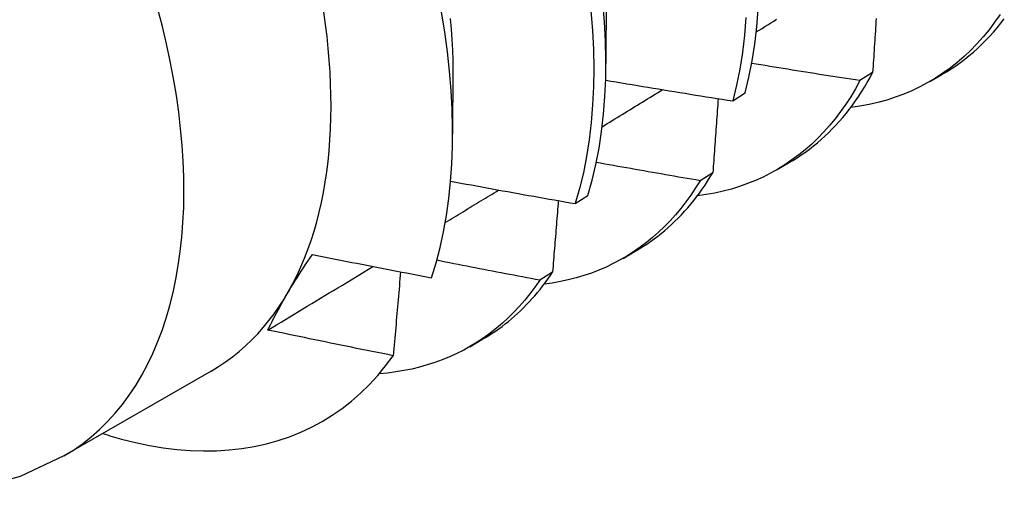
# Model space of a CAD drawing. Header units: inches. Extents: x 18 to 430, y 47 to 208.
# Tile 79 of 112: x 388.701 to 388.924, y 166.824 to 166.93. Entities that reach past the tile are written whole.
import ezdxf

# ---------------------------------------------------------------- set-up
doc = ezdxf.new("R2010")
doc.units = ezdxf.units.IN
doc.header["$MEASUREMENT"] = 0
doc.layers.add('Visible Edges(ANSI)', color=7, linetype='Continuous', lineweight=25)
doc.layers.add('Visible Tangent Edges(ANSI)', color=7, linetype='Continuous', lineweight=25)

msp = doc.modelspace()

# ---------------------------------------------------------------- linework, layer by layer
at = {"layer": 'Visible Edges(ANSI)'}
for p, q in [((388.834, 166.93869), (388.83398, 166.92024)), ((388.79921, 166.91865), (388.79919, 166.90423)), ((388.89452, 166.91817), (388.89162, 166.91635)), ((388.90746, 166.91613), (388.91024, 166.91773)), ((388.86275, 166.91174), (388.86561, 166.91361)), ((388.87266, 166.89609), (388.87544, 166.89769)), ((388.85824, 166.89547), (388.85534, 166.89366)), ((388.82703, 166.88846), (388.82989, 166.89032)), ((388.83786, 166.87605), (388.84064, 166.87766)), ((388.82186, 166.8729), (388.81894, 166.8711)), ((388.80306, 166.85601), (388.80584, 166.85762)), ((388.74435, 166.85049), (388.71094, 166.83125))]:
    msp.add_line(p, q, dxfattribs=at)
at = {"layer": 'Visible Edges(ANSI)', "flags": 128}
for points in [[(388.82989, 166.89032), (388.83086, 166.89378), (388.8317, 166.89736), (388.83241, 166.90105), (388.83299, 166.90485), (388.83344, 166.90876), (388.83375, 166.91276), (388.83393, 166.91686), (388.83398, 166.92105), (388.83389, 166.92533), (388.83367, 166.92968), (388.83331, 166.93411)], [(388.79439, 166.87166), (388.79542, 166.87503), (388.79633, 166.87851), (388.79712, 166.8821), (388.79778, 166.8858), (388.79831, 166.88959), (388.79872, 166.89348), (388.799, 166.89745), (388.79916, 166.9015), (388.79918, 166.90564), (388.79908, 166.90985), (388.79885, 166.91413), (388.79849, 166.91849), (388.798, 166.92291), (388.79739, 166.92739), (388.79664, 166.93192)], [(388.83056, 166.93217), (388.8309, 166.92775), (388.83112, 166.9234), (388.8312, 166.91913), (388.83114, 166.91495), (388.83095, 166.91085), (388.83063, 166.90686), (388.83017, 166.90296), (388.82958, 166.89916), (388.82886, 166.89548), (388.82801, 166.89191), (388.82703, 166.88846)], [(388.86561, 166.91361), (388.86645, 166.91718), (388.86717, 166.92087), (388.86776, 166.92466), (388.86821, 166.92856), (388.86854, 166.93256)], [(388.92344, 166.93138), (388.92221, 166.9296), (388.92093, 166.9279), (388.91959, 166.92627), (388.9182, 166.92471), (388.91675, 166.92322), (388.91526, 166.92181), (388.91371, 166.92048), (388.91211, 166.91921), (388.91047, 166.91803), (388.90878, 166.91692), (388.90704, 166.9159), (388.90526, 166.91495), (388.90344, 166.91408), (388.90157, 166.91329), (388.89966, 166.91258), (388.89771, 166.91195), (388.89572, 166.9114), (388.89369, 166.91094), (388.89162, 166.91056), (388.88952, 166.91026)], [(388.79866, 166.93048), (388.79887, 166.92806), (388.79903, 166.92567), (388.79915, 166.9233), (388.79921, 166.92096), (388.79923, 166.91865)], [(388.86573, 166.93065), (388.8654, 166.92666), (388.86494, 166.92277), (388.86434, 166.91898), (388.86361, 166.9153), (388.86275, 166.91174)], [(388.86809, 166.9274), (388.86876, 166.92781), (388.86942, 166.92821), (388.87008, 166.92862), (388.87074, 166.92903), (388.8714, 166.92944), (388.87206, 166.92985), (388.87273, 166.93026)], [(388.89531, 166.93047), (388.89526, 166.92975), (388.89522, 166.92903), (388.89517, 166.92831), (388.89513, 166.92759), (388.89508, 166.92686), (388.89504, 166.92614), (388.89499, 166.92542), (388.89494, 166.92469), (388.8949, 166.92397), (388.89485, 166.92325), (388.8948, 166.92252), (388.89476, 166.9218), (388.89471, 166.92107), (388.89466, 166.92035), (388.89462, 166.91962), (388.89457, 166.91889), (388.89452, 166.91817)], [(388.91024, 166.91773), (388.91131, 166.91837), (388.91237, 166.91904), (388.91341, 166.91974), (388.91443, 166.92047), (388.91544, 166.92123), (388.91642, 166.92202), (388.91739, 166.92283), (388.91833, 166.92368), (388.91926, 166.92456), (388.92017, 166.92546), (388.92105, 166.92639), (388.92192, 166.92735), (388.92277, 166.92834), (388.9236, 166.92936), (388.9244, 166.9304)], [(388.89162, 166.91635), (388.8906, 166.9165), (388.88957, 166.91666), (388.88855, 166.91682), (388.88753, 166.91698), (388.8865, 166.91714), (388.88548, 166.9173), (388.88445, 166.91746), (388.88343, 166.91762), (388.8824, 166.91778), (388.88138, 166.91794), (388.88036, 166.9181), (388.87933, 166.91827), (388.87831, 166.91843), (388.87729, 166.91859), (388.87627, 166.91876), (388.87524, 166.91892), (388.87422, 166.91909), (388.8732, 166.91926), (388.87218, 166.91942), (388.87115, 166.91959), (388.87013, 166.91976), (388.86911, 166.91993), (388.86809, 166.92009), (388.86707, 166.92026)], [(388.87544, 166.89769), (388.87642, 166.89827), (388.87738, 166.89888), (388.87833, 166.89951), (388.87926, 166.90016), (388.88018, 166.90084), (388.88108, 166.90154), (388.88197, 166.90227), (388.88284, 166.90302), (388.8837, 166.90379), (388.88454, 166.90459), (388.88536, 166.90541), (388.88617, 166.90626), (388.88696, 166.90713), (388.88773, 166.90802), (388.88849, 166.90893), (388.88923, 166.90987), (388.88995, 166.91083), (388.89066, 166.91181), (388.89135, 166.91282), (388.89202, 166.91384), (388.89267, 166.91489), (388.89331, 166.91596), (388.89392, 166.91705), (388.89452, 166.91817)], [(388.83392, 166.91648), (388.83512, 166.91627), (388.83632, 166.91607), (388.83752, 166.91587), (388.83872, 166.91566), (388.83992, 166.91546), (388.84112, 166.91526), (388.84232, 166.91506), (388.84352, 166.91486), (388.84472, 166.91466), (388.84592, 166.91446), (388.84712, 166.91426), (388.84832, 166.91406), (388.84952, 166.91387), (388.85072, 166.91367), (388.85193, 166.91348), (388.85313, 166.91328), (388.85433, 166.91309), (388.85553, 166.91289), (388.85674, 166.9127), (388.85794, 166.91251), (388.85914, 166.91231), (388.86035, 166.91212), (388.86155, 166.91193), (388.86275, 166.91174)], [(388.89162, 166.91635), (388.8906, 166.9145), (388.88953, 166.91272), (388.88841, 166.91099), (388.88724, 166.90933), (388.88603, 166.90773), (388.88476, 166.9062), (388.88345, 166.90472), (388.88209, 166.90332), (388.88068, 166.90198), (388.87923, 166.9007), (388.87774, 166.8995), (388.8762, 166.89836), (388.87462, 166.89729), (388.873, 166.89629), (388.87134, 166.89536), (388.86964, 166.8945), (388.8679, 166.89372), (388.86612, 166.893), (388.86431, 166.89235), (388.86246, 166.89178), (388.86057, 166.89128), (388.85866, 166.89085), (388.85671, 166.8905), (388.85472, 166.89022)], [(388.83313, 166.90591), (388.8337, 166.90626), (388.83427, 166.90661), (388.83484, 166.90696), (388.83541, 166.90731), (388.83598, 166.90766), (388.83655, 166.90801), (388.83713, 166.90836), (388.8377, 166.90871), (388.83827, 166.90906), (388.83884, 166.90941), (388.83941, 166.90976), (388.83998, 166.91011), (388.84055, 166.91046), (388.84112, 166.91081), (388.84169, 166.91116), (388.84226, 166.91151), (388.84283, 166.91186), (388.84341, 166.91221), (388.84398, 166.91256), (388.84455, 166.91291), (388.84512, 166.91326), (388.84569, 166.91361), (388.84626, 166.91396), (388.84683, 166.91431)], [(388.85945, 166.91227), (388.8594, 166.91157), (388.85935, 166.91087), (388.8593, 166.91018), (388.85925, 166.90948), (388.8592, 166.90878), (388.85915, 166.90808), (388.8591, 166.90738), (388.85905, 166.90669), (388.859, 166.90599), (388.85896, 166.90529), (388.85891, 166.90459), (388.85886, 166.90389), (388.85881, 166.90319), (388.85875, 166.90249), (388.8587, 166.90179), (388.85865, 166.90109), (388.8586, 166.90039), (388.85855, 166.89969), (388.8585, 166.89898), (388.85845, 166.89828), (388.8584, 166.89758), (388.85835, 166.89688), (388.85829, 166.89618), (388.85824, 166.89547)], [(388.85534, 166.89366), (388.85435, 166.89383), (388.85337, 166.894), (388.85239, 166.89417), (388.85141, 166.89433), (388.85043, 166.8945), (388.84944, 166.89467), (388.84846, 166.89484), (388.84748, 166.89501), (388.8465, 166.89519), (388.84552, 166.89536), (388.84454, 166.89553), (388.84356, 166.8957), (388.84258, 166.89588), (388.8416, 166.89605), (388.84061, 166.89622), (388.83963, 166.8964), (388.83865, 166.89657), (388.83767, 166.89675), (388.83669, 166.89692), (388.83571, 166.8971), (388.83474, 166.89728), (388.83376, 166.89745), (388.83278, 166.89763), (388.8318, 166.89781)], [(388.79873, 166.89357), (388.79991, 166.89335), (388.80108, 166.89313), (388.80226, 166.89291), (388.80344, 166.8927), (388.80461, 166.89248), (388.80579, 166.89226), (388.80697, 166.89205), (388.80815, 166.89183), (388.80933, 166.89161), (388.8105, 166.8914), (388.81168, 166.89119), (388.81286, 166.89097), (388.81404, 166.89076), (388.81522, 166.89055), (388.8164, 166.89034), (388.81758, 166.89013), (388.81876, 166.88992), (388.81994, 166.88971), (388.82112, 166.8895), (388.8223, 166.88929), (388.82348, 166.88908), (388.82467, 166.88887), (388.82585, 166.88867), (388.82703, 166.88846)], [(388.85534, 166.89366), (388.85431, 166.89201), (388.85324, 166.89041), (388.85213, 166.88886), (388.85097, 166.88737), (388.84978, 166.88594), (388.84854, 166.88457), (388.84726, 166.88325), (388.84594, 166.88199), (388.84458, 166.88079), (388.84318, 166.87964), (388.84174, 166.87856), (388.84027, 166.87754), (388.83876, 166.87658), (388.83721, 166.87569), (388.83563, 166.87485), (388.83401, 166.87408), (388.83236, 166.87337), (388.83067, 166.87272), (388.82896, 166.87213), (388.82721, 166.87161), (388.82543, 166.87116), (388.82363, 166.87077), (388.82179, 166.87044), (388.81993, 166.87018)], [(388.84064, 166.87766), (388.84152, 166.87818), (388.84239, 166.87872), (388.84325, 166.87928), (388.84409, 166.87986), (388.84492, 166.88046), (388.84574, 166.88107), (388.84655, 166.88171), (388.84734, 166.88237), (388.84812, 166.88305), (388.84889, 166.88375), (388.84965, 166.88446), (388.85039, 166.8852), (388.85112, 166.88596), (388.85184, 166.88673), (388.85254, 166.88752), (388.85323, 166.88833), (388.85391, 166.88916), (388.85457, 166.89001), (388.85521, 166.89087), (388.85585, 166.89176), (388.85647, 166.89266), (388.85707, 166.89358), (388.85767, 166.89452), (388.85824, 166.89547)], [(388.79751, 166.88417), (388.79801, 166.88448), (388.79852, 166.88479), (388.79902, 166.88509), (388.79953, 166.8854), (388.80003, 166.88571), (388.80054, 166.88602), (388.80105, 166.88632), (388.80155, 166.88663), (388.80206, 166.88694), (388.80256, 166.88725), (388.80307, 166.88756), (388.80357, 166.88786), (388.80408, 166.88817), (388.80459, 166.88848), (388.80509, 166.88879), (388.8056, 166.88909), (388.8061, 166.8894), (388.80661, 166.88971), (388.80711, 166.89002), (388.80762, 166.89033), (388.80812, 166.89063), (388.80863, 166.89094), (388.80913, 166.89125), (388.80964, 166.89156)], [(388.82316, 166.88914), (388.82311, 166.88846), (388.82306, 166.88779), (388.823, 166.88712), (388.82295, 166.88644), (388.8229, 166.88577), (388.82284, 166.88509), (388.82279, 166.88442), (388.82274, 166.88374), (388.82268, 166.88307), (388.82263, 166.88239), (388.82258, 166.88171), (388.82252, 166.88104), (388.82247, 166.88036), (388.82241, 166.87968), (388.82236, 166.87901), (388.8223, 166.87833), (388.82225, 166.87765), (388.82219, 166.87698), (388.82214, 166.8763), (388.82208, 166.87562), (388.82203, 166.87494), (388.82197, 166.87426), (388.82192, 166.87358), (388.82186, 166.8729)], [(388.75725, 166.8598), (388.75756, 166.86045), (388.75789, 166.86111), (388.75822, 166.86177), (388.75856, 166.86244), (388.75891, 166.86311), (388.75927, 166.86379), (388.75964, 166.86448), (388.76001, 166.86517), (388.7604, 166.86586), (388.7608, 166.86657), (388.76121, 166.86728), (388.76163, 166.86799), (388.76206, 166.86871), (388.76249, 166.86943), (388.76294, 166.87016), (388.76339, 166.8709), (388.76386, 166.87164), (388.76433, 166.87238), (388.76481, 166.87313), (388.7653, 166.87388), (388.76579, 166.87464), (388.7663, 166.87541), (388.76682, 166.87618), (388.76734, 166.87695)], [(388.76734, 166.87695), (388.76846, 166.87672), (388.76959, 166.8765), (388.77071, 166.87627), (388.77184, 166.87605), (388.77296, 166.87582), (388.77409, 166.8756), (388.77522, 166.87537), (388.77634, 166.87515), (388.77747, 166.87493), (388.77859, 166.87471), (388.77972, 166.87448), (388.78085, 166.87426), (388.78198, 166.87404), (388.7831, 166.87382), (388.78423, 166.87361), (388.78536, 166.87339), (388.78649, 166.87317), (388.78762, 166.87295), (388.78875, 166.87274), (388.78987, 166.87252), (388.791, 166.8723), (388.79213, 166.87209), (388.79326, 166.87188), (388.79439, 166.87166)], [(388.81894, 166.8711), (388.81797, 166.87129), (388.81699, 166.87147), (388.81602, 166.87165), (388.81504, 166.87184), (388.81407, 166.87202), (388.8131, 166.87221), (388.81212, 166.87239), (388.81115, 166.87258), (388.81017, 166.87276), (388.8092, 166.87295), (388.80823, 166.87314), (388.80725, 166.87332), (388.80628, 166.87351), (388.80531, 166.8737), (388.80433, 166.87389), (388.80336, 166.87408), (388.80239, 166.87427), (388.80142, 166.87446), (388.80044, 166.87465), (388.79947, 166.87484), (388.7985, 166.87503), (388.79753, 166.87522), (388.79656, 166.87542), (388.79559, 166.87561)], [(388.75725, 166.8598), (388.75825, 166.8604), (388.75924, 166.861), (388.76024, 166.8616), (388.76123, 166.8622), (388.76222, 166.8628), (388.76322, 166.8634), (388.76421, 166.864), (388.76521, 166.8646), (388.7662, 166.8652), (388.76719, 166.8658), (388.76819, 166.8664), (388.76918, 166.867), (388.77018, 166.8676), (388.77117, 166.8682), (388.77216, 166.8688), (388.77316, 166.8694), (388.77415, 166.87001), (388.77514, 166.87061), (388.77614, 166.87121), (388.77713, 166.87181), (388.77812, 166.87241), (388.77912, 166.87301), (388.78011, 166.87361), (388.7811, 166.87421)], [(388.81894, 166.8711), (388.81786, 166.86954), (388.81673, 166.86804), (388.81556, 166.86659), (388.81435, 166.86519), (388.8131, 166.86386), (388.81181, 166.86257), (388.81048, 166.86135), (388.80911, 166.86019), (388.8077, 166.85908), (388.80625, 166.85804), (388.80477, 166.85705), (388.80325, 166.85613), (388.8017, 166.85526), (388.80011, 166.85446), (388.79849, 166.85372), (388.79684, 166.85304), (388.79515, 166.85242), (388.79343, 166.85187), (388.79169, 166.85138), (388.78991, 166.85095), (388.7881, 166.85059), (388.78627, 166.85029), (388.7844, 166.85005), (388.78252, 166.84988)], [(388.78736, 166.873), (388.7873, 166.87221), (388.78723, 166.87142), (388.78716, 166.87063), (388.78709, 166.86984), (388.78703, 166.86905), (388.78696, 166.86826), (388.78689, 166.86747), (388.78682, 166.86668), (388.78675, 166.86589), (388.78668, 166.8651), (388.78661, 166.86431), (388.78654, 166.86351), (388.78647, 166.86272), (388.7864, 166.86193), (388.78633, 166.86114), (388.78626, 166.86034), (388.78619, 166.85955), (388.78612, 166.85875), (388.78605, 166.85796), (388.78598, 166.85717), (388.78591, 166.85637), (388.78584, 166.85558), (388.78577, 166.85478), (388.78569, 166.85398)], [(388.80584, 166.85762), (388.80663, 166.85808), (388.8074, 166.85855), (388.80816, 166.85905), (388.80891, 166.85955), (388.80966, 166.86008), (388.81039, 166.86062), (388.81112, 166.86117), (388.81183, 166.86174), (388.81254, 166.86233), (388.81323, 166.86293), (388.81392, 166.86354), (388.81459, 166.86418), (388.81525, 166.86482), (388.81591, 166.86548), (388.81655, 166.86616), (388.81718, 166.86685), (388.81781, 166.86756), (388.81842, 166.86828), (388.81902, 166.86901), (388.81961, 166.86976), (388.82019, 166.87053), (388.82076, 166.8713), (388.82131, 166.8721), (388.82186, 166.8729)], [(388.78569, 166.85398), (388.78451, 166.85422), (388.78332, 166.85445), (388.78213, 166.85469), (388.78094, 166.85493), (388.77976, 166.85517), (388.77857, 166.8554), (388.77738, 166.85564), (388.7762, 166.85588), (388.77501, 166.85612), (388.77383, 166.85636), (388.77264, 166.8566), (388.77145, 166.85685), (388.77027, 166.85709), (388.76909, 166.85733), (388.7679, 166.85758), (388.76672, 166.85782), (388.76553, 166.85807), (388.76435, 166.85831), (388.76317, 166.85856), (388.76198, 166.85881), (388.7608, 166.85905), (388.75962, 166.8593), (388.75844, 166.85955), (388.75725, 166.8598)], [(388.72399, 166.83506), (388.72719, 166.83427), (388.73036, 166.83362), (388.73349, 166.83311), (388.73658, 166.83273), (388.73963, 166.8325), (388.74263, 166.8324), (388.74559, 166.83244), (388.7485, 166.83262), (388.75136, 166.83294), (388.75416, 166.8334), (388.7569, 166.834), (388.75957, 166.83474), (388.76217, 166.83561), (388.7647, 166.83662), (388.76716, 166.83777), (388.76954, 166.83905), (388.77185, 166.84046), (388.77408, 166.84201), (388.77623, 166.84368), (388.7783, 166.84549), (388.78028, 166.84743), (388.78218, 166.84949), (388.78398, 166.85168), (388.78569, 166.85398)], [(388.71094, 166.83125), (388.70101, 166.82661), (388.69053, 166.82368)]]:
    msp.add_lwpolyline(points, dxfattribs=at)
at = {"layer": 'Visible Edges(ANSI)'}
for centre, major_axis, start_param, end_param in [((388.67897, 166.96401), (-0.06537, 0.11352), 3.141593, 6.283185), ((388.69637, 166.97403), (0.07761, -0.13476), 5.714073, 5.753562)]:
    msp.add_ellipse(centre, major_axis=major_axis, ratio=0.578093, start_param=start_param, end_param=end_param, dxfattribs=at)
at = {"layer": 'Visible Tangent Edges(ANSI)'}
msp.add_ellipse((388.64557, 166.94477), major_axis=(0.06537, -0.11352), ratio=0.578093, start_param=0, end_param=3.141593, dxfattribs=at)

doc.saveas('drawing.dxf')
